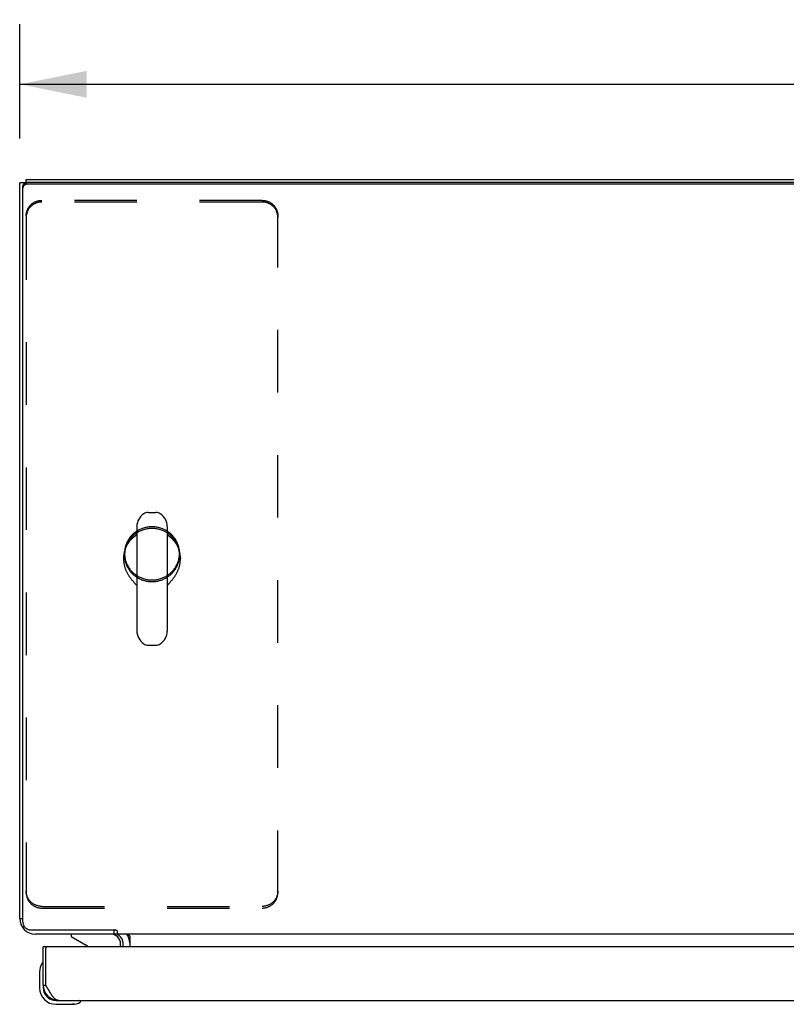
# Model space of a CAD drawing. Header units: inches. Extents: x 0 to 181, y 0 to 117.
# Tile 84 of 92: x 36 to 48, y 83 to 98. Entities that reach past the tile are written whole.
import ezdxf

# ---------------------------------------------------------------- set-up
doc = ezdxf.new("R2010")
doc.units = ezdxf.units.IN
doc.header["$LTSCALE"] = 9.946809
doc.header["$MEASUREMENT"] = 0
doc.linetypes.add('HIDDEN', pattern=[0.2, 0.1, -0.1])
doc.layers.get('0').update_dxf_attribs({"linetype": 'CONTINUOUS'})
for name, color, linetype in [('02___PRT_ALL_AXES', 7, 'CONTINUOUS'), ('DEFAULT_2', 8, 'HIDDEN'), ('DIMENSIONS', 7, 'CONTINUOUS')]:
    doc.layers.add(name, color=color, linetype=linetype)
doc.styles.get("Standard").update_dxf_attribs({"font": 'arial.ttf'})
doc.dimstyles.new('DIMSTYLE_1', dxfattribs={"dimtxt": 0.797872, "dimasz": 1.06383, "dimexe": 0.09, "dimexo": 0.07, "dimgap": 0.0375, "dimtad": 0, "dimtih": 1, "dimtoh": 1, "dimzin": 4, "dimdsep": 46, "dimtxsty": 'Standard', "dimblk": '_FILLED', "dimblk1": '_FILLED', "dimblk2": '_FILLED', "dimcen": 0.09, "dimazin": 1, "dimtfac": 1, "dimtofl": 0, "dimtmove": 0, "dimatfit": 3, "dimldrblk": '_FILLED', "dimfxl": 1, "dimtolj": 1, "dimtzin": 4, "dimarcsym": 0})

# ---------------------------------------------------------------- blocks, each defined once
blk = doc.blocks.new('_FILLED')
at = {"color": 0, "linetype": 'ByBlock'}
blk.add_solid([(0, 0), (-1, 0.2), (-1, -0.2)], dxfattribs=at)
blk = doc.blocks.new('*D9')
at = {"layer": 'DIMENSIONS', "color": 2, "linetype": 'Continuous'}
for p, q in [((35.755, 96.382), (35.755, 98.2)), ((83.755, 96.382), (83.755, 98.2)), ((35.755, 97.243), (57.962, 97.243)), ((83.755, 97.243), (61.548, 97.243))]:
    blk.add_line(p, q, dxfattribs=at)
at = {"layer": 'DIMENSIONS', "color": 2, "linetype": 'Continuous', "xscale": 1.0638297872, "yscale": 1.0638297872, "zscale": 1.0638297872, "rotation": 180}
blk.add_blockref('_FILLED', (35.755, 97.243), dxfattribs=at)
at = {"layer": 'DIMENSIONS', "color": 2, "linetype": 'Continuous', "xscale": 1.0638297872, "yscale": 1.0638297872, "zscale": 1.0638297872}
blk.add_blockref('_FILLED', (83.755, 97.243), dxfattribs=at)
at = {"layer": 'DIMENSIONS', "color": 2, "linetype": 'Continuous', "insert": (59.755, 97.642), "char_height": 0.7979, "width": 2.7881, "attachment_point": 2, "line_spacing_factor": 0.9}
blk.add_mtext('48.00', dxfattribs=at)

msp = doc.modelspace()

# ---------------------------------------------------------------- linework, layer by layer
at = {"color": 7, "linetype": 'Continuous'}
for p, q in [((35.859, 95.679), (35.859, 95.729)), ((35.851, 95.677), (35.755, 95.677)), ((35.807, 83.915), (35.807, 95.621)), ((83.643, 95.652), (35.867, 95.652)), ((37.795, 90.432), (37.922, 90.432)), ((37.617, 90.21), (37.617, 88.547)), ((38.1, 90.21), (38.1, 88.547)), ((37.407, 89.706), (37.407, 89.696)), ((38.311, 89.706), (38.311, 89.696)), ((38.1, 89.277), (38.109, 89.285)), ((37.795, 88.324), (37.922, 88.324)), ((35.755, 83.975), (35.807, 83.975)), ((35.8, 83.833), (35.826, 83.851)), ((35.932, 83.795), (37.27, 83.795)), ((37.254, 83.795), (37.254, 83.729)), ((37.307, 83.78), (37.307, 83.729)), ((36.572, 83.729), (36.572, 83.69)), ((36.572, 83.69), (36.81, 83.552)), ((82.202, 83.729), (37.307, 83.729)), ((37.505, 83.7), (37.505, 83.525)), ((36.192, 83.525), (36.13, 83.525)), ((37.359, 83.525), (37.359, 83.572)), ((36.116, 83.266), (36.116, 83.266)), ((36.07, 83.13), (36.07, 82.874)), ((36.13, 82.917), (36.13, 82.874)), ((36.13, 82.917), (36.172, 82.917)), ((36.333, 82.671), (36.376, 82.671)), ((36.333, 82.611), (36.589, 82.611)), ((36.627, 82.614), (36.589, 82.611)), ((36.718, 82.656), (36.722, 82.657)), ((36.722, 82.657), (36.723, 82.657))]:
    msp.add_line(p, q, dxfattribs=at)
at = {"color": 3, "linetype": 'Continuous'}
for p, q in [((35.859, 95.729), (83.651, 95.729)), ((83.643, 95.679), (35.867, 95.679)), ((35.755, 83.975), (35.755, 95.677)), ((37.258, 83.729), (36.001, 83.729)), ((36.13, 82.917), (36.13, 83.525)), ((36.172, 82.917), (36.172, 83.505)), ((58.755, 83.525), (36.192, 83.525)), ((37.401, 83.525), (37.401, 83.586)), ((36.178, 82.905), (36.172, 82.917)), ((36.188, 82.887), (36.178, 82.905)), ((36.194, 82.875), (36.188, 82.887)), ((36.2, 82.863), (36.194, 82.875)), ((36.207, 82.852), (36.2, 82.863)), ((36.376, 82.671), (58.571, 82.671))]:
    msp.add_line(p, q, dxfattribs=at)
for points in [[(35.807, 95.621), (35.807, 95.626), (35.807, 95.63), (35.808, 95.635), (35.81, 95.639), (35.811, 95.643), (35.813, 95.647), (35.815, 95.651), (35.818, 95.655), (35.821, 95.659), (35.824, 95.662), (35.828, 95.665), (35.831, 95.668), (35.835, 95.67), (35.839, 95.673), (35.844, 95.675), (35.848, 95.676), (35.853, 95.677), (35.857, 95.678), (35.862, 95.679), (35.867, 95.679)], [(36.376, 82.671), (36.373, 82.671), (36.37, 82.671), (36.367, 82.672), (36.363, 82.672), (36.36, 82.673), (36.357, 82.674), (36.354, 82.675), (36.351, 82.676), (36.347, 82.677), (36.344, 82.678), (36.341, 82.68), (36.338, 82.682), (36.335, 82.683), (36.331, 82.685), (36.328, 82.687), (36.325, 82.69), (36.322, 82.692), (36.319, 82.695), (36.315, 82.697), (36.312, 82.7), (36.309, 82.703), (36.306, 82.706), (36.303, 82.709), (36.299, 82.712), (36.296, 82.716), (36.293, 82.719), (36.29, 82.723), (36.287, 82.727), (36.283, 82.731), (36.28, 82.735), (36.277, 82.739), (36.274, 82.743), (36.271, 82.747), (36.267, 82.752), (36.264, 82.756), (36.261, 82.761), (36.258, 82.766), (36.255, 82.771), (36.251, 82.775), (36.248, 82.78), (36.245, 82.786), (36.242, 82.791), (36.239, 82.796), (36.236, 82.801), (36.232, 82.807), (36.229, 82.812), (36.226, 82.818), (36.223, 82.823), (36.22, 82.829), (36.216, 82.834), (36.213, 82.84), (36.21, 82.846), (36.207, 82.852)]]:
    msp.add_lwpolyline(points, dxfattribs=at)
at = {"color": 7, "linetype": 'Continuous'}
for points in [[(35.81, 95.612), (35.808, 95.608), (35.807, 95.603), (35.807, 95.599), (35.807, 95.594)], [(35.867, 95.652), (35.862, 95.652), (35.857, 95.651), (35.853, 95.65), (35.848, 95.649), (35.844, 95.648), (35.839, 95.646), (35.835, 95.643), (35.831, 95.641), (35.828, 95.638), (35.824, 95.635), (35.821, 95.632), (35.818, 95.628), (35.815, 95.624), (35.813, 95.62), (35.811, 95.616), (35.81, 95.612)], [(37.521, 89.997), (37.528, 90.006), (37.549, 90.028), (37.572, 90.048), (37.596, 90.067), (37.617, 90.081)], [(37.617, 90.076), (37.615, 90.075), (37.605, 90.068), (37.595, 90.062), (37.585, 90.055), (37.575, 90.047), (37.566, 90.04), (37.556, 90.032), (37.547, 90.024), (37.539, 90.015), (37.53, 90.007), (37.522, 89.998)], [(38.1, 90.081), (38.121, 90.067), (38.145, 90.048), (38.168, 90.028), (38.189, 90.006), (38.197, 89.997)], [(38.203, 89.989), (38.195, 89.998), (38.187, 90.007), (38.179, 90.015), (38.17, 90.024), (38.161, 90.032), (38.152, 90.04), (38.142, 90.047), (38.133, 90.055), (38.123, 90.062), (38.113, 90.068), (38.102, 90.075), (38.1, 90.076)], [(37.522, 89.998), (37.514, 89.989), (37.506, 89.98), (37.498, 89.971), (37.491, 89.961), (37.484, 89.951), (37.478, 89.941), (37.471, 89.931), (37.465, 89.921), (37.459, 89.911), (37.453, 89.9), (37.448, 89.889), (37.443, 89.879), (37.439, 89.868), (37.434, 89.857), (37.43, 89.845), (37.426, 89.834), (37.423, 89.823), (37.42, 89.811), (37.417, 89.8), (37.415, 89.788), (37.413, 89.776), (37.411, 89.765), (37.409, 89.753), (37.408, 89.741), (37.407, 89.729), (37.407, 89.717), (37.407, 89.706)], [(38.311, 89.706), (38.31, 89.717), (38.31, 89.729), (38.309, 89.741), (38.308, 89.753), (38.307, 89.765), (38.305, 89.776), (38.303, 89.788), (38.3, 89.8), (38.297, 89.811), (38.294, 89.823), (38.291, 89.834), (38.287, 89.845), (38.283, 89.857), (38.279, 89.868), (38.274, 89.879), (38.269, 89.889), (38.264, 89.9), (38.258, 89.911), (38.252, 89.921), (38.246, 89.931), (38.24, 89.941), (38.233, 89.951), (38.226, 89.961), (38.219, 89.971), (38.211, 89.98), (38.203, 89.989)], [(37.407, 89.696), (37.407, 89.686), (37.407, 89.675), (37.408, 89.664), (37.409, 89.653), (37.41, 89.642), (37.411, 89.631), (37.413, 89.62), (37.415, 89.609), (37.418, 89.598), (37.42, 89.587), (37.423, 89.576), (37.426, 89.565), (37.429, 89.554), (37.433, 89.544), (37.437, 89.533), (37.441, 89.523), (37.445, 89.512), (37.449, 89.502), (37.454, 89.492), (37.459, 89.482), (37.464, 89.472), (37.469, 89.462), (37.474, 89.453), (37.48, 89.443), (37.486, 89.434), (37.491, 89.425), (37.497, 89.416), (37.503, 89.407), (37.509, 89.399), (37.515, 89.391), (37.521, 89.382), (37.527, 89.374), (37.534, 89.367), (37.54, 89.359), (37.546, 89.352), (37.552, 89.345), (37.558, 89.338), (37.564, 89.331), (37.57, 89.324), (37.576, 89.318), (37.582, 89.312), (37.588, 89.306), (37.593, 89.301), (37.598, 89.295), (37.604, 89.29), (37.609, 89.285), (37.617, 89.277)], [(38.109, 89.285), (38.114, 89.29), (38.119, 89.295), (38.124, 89.301), (38.13, 89.306), (38.135, 89.312), (38.141, 89.318), (38.147, 89.324), (38.153, 89.331), (38.159, 89.338), (38.165, 89.345), (38.171, 89.352), (38.177, 89.359), (38.184, 89.367), (38.19, 89.374), (38.196, 89.382), (38.202, 89.391), (38.208, 89.399), (38.214, 89.408), (38.22, 89.416), (38.226, 89.425), (38.232, 89.434), (38.237, 89.443), (38.243, 89.453), (38.248, 89.462), (38.253, 89.472), (38.258, 89.482), (38.263, 89.492), (38.268, 89.502), (38.272, 89.512), (38.276, 89.523), (38.281, 89.533), (38.284, 89.544), (38.288, 89.554), (38.291, 89.565), (38.294, 89.576), (38.297, 89.587), (38.3, 89.598), (38.302, 89.609), (38.304, 89.62), (38.306, 89.631), (38.307, 89.642), (38.308, 89.653), (38.309, 89.664), (38.31, 89.675), (38.311, 89.686), (38.311, 89.696)], [(35.807, 83.915), (35.807, 83.907), (35.808, 83.898), (35.809, 83.89), (35.812, 83.881), (35.814, 83.873), (35.818, 83.865), (35.822, 83.857), (35.826, 83.85), (35.832, 83.843), (35.837, 83.836), (35.843, 83.83), (35.85, 83.824), (35.857, 83.819), (35.864, 83.814), (35.872, 83.809), (35.88, 83.805), (35.888, 83.802), (35.896, 83.799), (35.905, 83.797), (35.914, 83.796), (35.923, 83.795), (35.932, 83.795)], [(37.292, 83.786), (37.29, 83.786), (37.288, 83.786), (37.287, 83.787), (37.286, 83.787), (37.284, 83.787), (37.283, 83.788), (37.281, 83.788), (37.28, 83.789), (37.278, 83.79), (37.276, 83.79), (37.275, 83.791), (37.273, 83.792), (37.272, 83.794), (37.27, 83.795)], [(37.307, 83.78), (37.306, 83.781), (37.304, 83.782), (37.303, 83.783), (37.302, 83.784), (37.3, 83.784), (37.299, 83.785), (37.298, 83.785), (37.296, 83.785), (37.295, 83.786), (37.294, 83.786), (37.292, 83.786)], [(37.474, 83.727), (37.473, 83.727), (37.472, 83.728), (37.47, 83.729), (37.469, 83.729), (37.468, 83.729)], [(37.482, 83.717), (37.481, 83.719), (37.48, 83.721), (37.478, 83.722), (37.477, 83.724), (37.476, 83.725), (37.474, 83.727), (37.473, 83.727)], [(37.485, 83.713), (37.482, 83.717), (37.481, 83.719), (37.48, 83.721), (37.478, 83.722), (37.477, 83.724), (37.476, 83.725)], [(37.489, 83.707), (37.488, 83.709), (37.486, 83.711), (37.485, 83.713)], [(37.495, 83.702), (37.493, 83.703), (37.492, 83.704), (37.49, 83.706), (37.489, 83.707), (37.488, 83.709), (37.486, 83.711), (37.485, 83.713)], [(37.503, 83.7), (37.502, 83.7), (37.5, 83.7), (37.498, 83.7), (37.497, 83.701), (37.495, 83.702), (37.493, 83.703), (37.492, 83.704), (37.49, 83.706)], [(37.505, 83.7), (37.503, 83.7), (37.502, 83.7), (37.5, 83.7), (37.498, 83.7), (37.497, 83.701)], [(36.116, 83.266), (36.116, 83.264), (36.116, 83.263), (36.115, 83.259)], [(36.723, 82.657), (36.724, 82.658), (36.725, 82.658)]]:
    msp.add_lwpolyline(points, dxfattribs=at)
for centre, radius, start, end in [((37.859, 90.21), 0.241, 123.1848, 180), ((37.795, 90.307), 0.125, 90, 123.1848), ((37.922, 90.307), 0.125, 56.8152, 90), ((37.859, 90.21), 0.241, 0, 56.8152), ((37.859, 88.547), 0.241, 180, 236.8152), ((37.859, 88.547), 0.241, 303.1848, 360), ((37.795, 88.449), 0.125, 236.8152, 270), ((37.922, 88.449), 0.125, 270, 303.1848), ((37.202, 83.572), 0.157, 0, 90), ((37.258, 83.586), 0.246, 0, 35.3371), ((36.76, 83.465), 0.1, 36.5468, 59.908), ((36.32, 83.13), 0.25, 149.1101, 180), ((36.118, 83.251), 0.015, 96.3796, 149.1101), ((36.115, 83.251), 0.015, 0, 83.6204), ((36.333, 82.874), 0.263, 180, 270), ((36.333, 82.874), 0.203, 180, 270), ((36.589, 82.861), 0.25, 270, 300.8899), ((36.71, 82.656), 0.015, 6.3796, 90), ((36.71, 82.659), 0.015, 300.8899, 353.6204)]:
    msp.add_arc(centre, radius, start, end, dxfattribs=at)
at = {"color": 3, "linetype": 'Continuous'}
for centre, radius, start, end in [((36.001, 83.975), 0.246, 180, 270), ((37.258, 83.586), 0.142, 0, 90), ((36.192, 83.505), 0.02, 90, 180), ((36.376, 82.917), 0.246, 180, 270)]:
    msp.add_arc(centre, radius, start, end, dxfattribs=at)
at = {"layer": '02___PRT_ALL_AXES', "color": 8, "linetype": 'HIDDEN'}
for p, q in [((37.421, 89.783), (37.421, 89.756)), ((38.296, 89.783), (38.296, 89.756))]:
    msp.add_line(p, q, dxfattribs=at)
for points in [[(37.859, 90.205), (37.843, 90.205), (37.828, 90.204), (37.813, 90.203), (37.798, 90.201), (37.783, 90.199), (37.768, 90.196), (37.753, 90.193), (37.738, 90.189), (37.723, 90.185), (37.709, 90.18), (37.695, 90.175), (37.681, 90.169), (37.667, 90.163), (37.653, 90.156), (37.64, 90.149), (37.627, 90.141), (37.614, 90.133), (37.601, 90.125), (37.589, 90.116), (37.577, 90.106), (37.566, 90.097), (37.555, 90.087), (37.544, 90.076), (37.533, 90.066), (37.523, 90.054), (37.514, 90.043), (37.505, 90.031), (37.496, 90.019), (37.488, 90.007), (37.48, 89.994), (37.472, 89.981), (37.465, 89.968), (37.459, 89.955), (37.453, 89.941), (37.448, 89.927), (37.443, 89.913), (37.438, 89.899), (37.434, 89.885), (37.431, 89.871), (37.428, 89.856), (37.425, 89.842), (37.424, 89.827), (37.422, 89.812), (37.421, 89.798), (37.421, 89.783)], [(38.296, 89.783), (38.296, 89.798), (38.295, 89.812), (38.294, 89.827), (38.292, 89.842), (38.289, 89.856), (38.287, 89.871), (38.283, 89.885), (38.279, 89.899), (38.275, 89.913), (38.27, 89.927), (38.264, 89.941), (38.258, 89.955), (38.252, 89.968), (38.245, 89.981), (38.238, 89.994), (38.23, 90.007), (38.221, 90.019), (38.213, 90.031), (38.203, 90.043), (38.194, 90.054), (38.184, 90.066), (38.173, 90.076), (38.163, 90.087), (38.151, 90.097), (38.14, 90.106), (38.128, 90.116), (38.116, 90.125), (38.103, 90.133), (38.09, 90.141), (38.077, 90.149), (38.064, 90.156), (38.05, 90.163), (38.037, 90.169), (38.023, 90.175), (38.008, 90.18), (37.994, 90.185), (37.979, 90.189), (37.964, 90.193), (37.95, 90.196), (37.935, 90.199), (37.92, 90.201), (37.904, 90.203), (37.889, 90.204), (37.874, 90.205), (37.859, 90.205)], [(37.859, 90.178), (37.843, 90.178), (37.828, 90.177), (37.813, 90.176), (37.798, 90.174), (37.783, 90.172), (37.768, 90.169), (37.753, 90.166), (37.738, 90.162), (37.723, 90.158), (37.709, 90.153), (37.695, 90.148), (37.681, 90.142), (37.667, 90.136), (37.653, 90.129), (37.64, 90.122), (37.627, 90.114), (37.614, 90.106), (37.601, 90.098), (37.589, 90.089), (37.577, 90.08), (37.566, 90.07), (37.555, 90.06), (37.544, 90.049), (37.533, 90.039), (37.523, 90.027), (37.514, 90.016), (37.505, 90.004), (37.496, 89.992), (37.488, 89.98), (37.48, 89.967), (37.472, 89.954), (37.465, 89.941), (37.459, 89.928), (37.453, 89.914), (37.448, 89.9), (37.443, 89.886), (37.438, 89.872), (37.434, 89.858), (37.431, 89.844), (37.428, 89.829), (37.425, 89.815), (37.424, 89.8), (37.422, 89.785), (37.421, 89.771), (37.421, 89.756)], [(38.296, 89.756), (38.296, 89.771), (38.295, 89.785), (38.294, 89.8), (38.292, 89.815), (38.289, 89.829), (38.287, 89.844), (38.283, 89.858), (38.279, 89.872), (38.275, 89.886), (38.27, 89.9), (38.264, 89.914), (38.258, 89.928), (38.252, 89.941), (38.245, 89.954), (38.238, 89.967), (38.23, 89.98), (38.221, 89.992), (38.213, 90.004), (38.203, 90.016), (38.194, 90.027), (38.184, 90.039), (38.173, 90.049), (38.163, 90.06), (38.151, 90.07), (38.14, 90.08), (38.128, 90.089), (38.116, 90.098), (38.103, 90.106), (38.09, 90.114), (38.077, 90.122), (38.064, 90.129), (38.05, 90.136), (38.037, 90.142), (38.023, 90.148), (38.008, 90.153), (37.994, 90.158), (37.979, 90.162), (37.964, 90.166), (37.95, 90.169), (37.935, 90.172), (37.92, 90.174), (37.904, 90.176), (37.889, 90.177), (37.874, 90.178), (37.859, 90.178)], [(37.421, 89.783), (37.421, 89.768), (37.422, 89.753), (37.424, 89.739), (37.425, 89.724), (37.428, 89.709), (37.431, 89.695), (37.434, 89.681), (37.438, 89.666), (37.443, 89.652), (37.448, 89.638), (37.453, 89.624), (37.459, 89.611), (37.465, 89.598), (37.472, 89.584), (37.48, 89.571), (37.488, 89.559), (37.496, 89.546), (37.505, 89.534), (37.514, 89.523), (37.523, 89.511), (37.533, 89.5), (37.544, 89.489), (37.555, 89.479), (37.566, 89.469), (37.577, 89.459), (37.589, 89.45), (37.601, 89.441), (37.614, 89.432), (37.627, 89.424), (37.64, 89.417), (37.653, 89.41), (37.667, 89.403), (37.681, 89.397), (37.695, 89.391), (37.709, 89.386), (37.723, 89.381), (37.738, 89.377), (37.753, 89.373), (37.768, 89.369), (37.783, 89.367), (37.798, 89.364), (37.813, 89.362), (37.828, 89.361), (37.843, 89.36), (37.859, 89.36)], [(37.421, 89.756), (37.421, 89.741), (37.422, 89.726), (37.424, 89.712), (37.425, 89.697), (37.428, 89.682), (37.431, 89.668), (37.434, 89.654), (37.438, 89.639), (37.443, 89.625), (37.448, 89.611), (37.453, 89.598), (37.459, 89.584), (37.465, 89.571), (37.472, 89.557), (37.48, 89.545), (37.488, 89.532), (37.496, 89.52), (37.505, 89.507), (37.514, 89.496), (37.523, 89.484), (37.533, 89.473), (37.544, 89.462), (37.555, 89.452), (37.566, 89.442), (37.577, 89.432), (37.589, 89.423), (37.601, 89.414), (37.614, 89.406), (37.627, 89.397), (37.64, 89.39), (37.653, 89.383), (37.667, 89.376), (37.681, 89.37), (37.695, 89.364), (37.709, 89.359), (37.723, 89.354), (37.738, 89.35), (37.753, 89.346), (37.768, 89.342), (37.783, 89.34), (37.798, 89.337), (37.813, 89.336), (37.828, 89.334), (37.843, 89.334), (37.859, 89.333)], [(37.859, 89.36), (37.874, 89.36), (37.889, 89.361), (37.904, 89.362), (37.92, 89.364), (37.935, 89.367), (37.95, 89.369), (37.964, 89.373), (37.979, 89.377), (37.994, 89.381), (38.008, 89.386), (38.023, 89.391), (38.037, 89.397), (38.05, 89.403), (38.064, 89.41), (38.077, 89.417), (38.09, 89.424), (38.103, 89.432), (38.116, 89.441), (38.128, 89.45), (38.14, 89.459), (38.151, 89.469), (38.163, 89.479), (38.173, 89.489), (38.184, 89.5), (38.194, 89.511), (38.203, 89.523), (38.213, 89.534), (38.221, 89.546), (38.23, 89.559), (38.238, 89.571), (38.245, 89.584), (38.252, 89.598), (38.258, 89.611), (38.264, 89.624), (38.27, 89.638), (38.275, 89.652), (38.279, 89.666), (38.283, 89.681), (38.287, 89.695), (38.289, 89.709), (38.292, 89.724), (38.294, 89.739), (38.295, 89.753), (38.296, 89.768), (38.296, 89.783)], [(37.859, 89.333), (37.874, 89.334), (37.889, 89.334), (37.904, 89.336), (37.92, 89.337), (37.935, 89.34), (37.95, 89.342), (37.964, 89.346), (37.979, 89.35), (37.994, 89.354), (38.008, 89.359), (38.023, 89.364), (38.037, 89.37), (38.05, 89.376), (38.064, 89.383), (38.077, 89.39), (38.09, 89.397), (38.103, 89.406), (38.116, 89.414), (38.128, 89.423), (38.14, 89.432), (38.151, 89.442), (38.163, 89.452), (38.173, 89.462), (38.184, 89.473), (38.194, 89.484), (38.203, 89.496), (38.213, 89.507), (38.221, 89.52), (38.23, 89.532), (38.238, 89.545), (38.245, 89.557), (38.252, 89.571), (38.258, 89.584), (38.264, 89.598), (38.27, 89.611), (38.275, 89.625), (38.279, 89.639), (38.283, 89.654), (38.287, 89.668), (38.289, 89.682), (38.292, 89.697), (38.294, 89.712), (38.295, 89.726), (38.296, 89.741), (38.296, 89.756)]]:
    msp.add_lwpolyline(points, dxfattribs=at)
at = {"layer": 'DEFAULT_2', "color": 8, "linetype": 'HIDDEN'}
for p, q in [((39.609, 95.397), (36.109, 95.397)), ((39.609, 95.37), (36.109, 95.37)), ((35.859, 95.156), (35.859, 95.129)), ((35.859, 95.129), (35.859, 84.383)), ((39.859, 95.156), (39.859, 95.129)), ((39.859, 84.383), (39.859, 95.129)), ((36.109, 84.168), (39.609, 84.168)), ((36.109, 84.141), (39.609, 84.141))]:
    msp.add_line(p, q, dxfattribs=at)
for points in [[(35.859, 95.156), (35.859, 95.165), (35.859, 95.175), (35.86, 95.184), (35.862, 95.194), (35.863, 95.203), (35.866, 95.212), (35.868, 95.221), (35.871, 95.23), (35.874, 95.239), (35.878, 95.248), (35.882, 95.257), (35.886, 95.265), (35.89, 95.274), (35.895, 95.282), (35.901, 95.29), (35.906, 95.298), (35.912, 95.305), (35.919, 95.313), (35.925, 95.32), (35.932, 95.326), (35.939, 95.333), (35.946, 95.339), (35.954, 95.345), (35.962, 95.351), (35.97, 95.357), (35.978, 95.362), (35.986, 95.366), (35.995, 95.371), (36.004, 95.375), (36.013, 95.379), (36.022, 95.382), (36.031, 95.385), (36.041, 95.388), (36.05, 95.391), (36.06, 95.393), (36.07, 95.394), (36.079, 95.396), (36.089, 95.396), (36.099, 95.397), (36.109, 95.397)], [(36.109, 95.37), (36.099, 95.37), (36.089, 95.37), (36.079, 95.369), (36.07, 95.367), (36.06, 95.366), (36.05, 95.364), (36.041, 95.361), (36.031, 95.358), (36.022, 95.355), (36.013, 95.352), (36.004, 95.348), (35.995, 95.344), (35.986, 95.34), (35.978, 95.335), (35.97, 95.33), (35.962, 95.324), (35.954, 95.318), (35.946, 95.312), (35.939, 95.306), (35.932, 95.3), (35.925, 95.293), (35.919, 95.286), (35.912, 95.278), (35.906, 95.271), (35.901, 95.263), (35.895, 95.255), (35.89, 95.247), (35.886, 95.238), (35.882, 95.23), (35.878, 95.221), (35.874, 95.212), (35.871, 95.203), (35.868, 95.194), (35.866, 95.185), (35.863, 95.176), (35.862, 95.167), (35.86, 95.157), (35.859, 95.148), (35.859, 95.138), (35.859, 95.129)], [(39.609, 95.397), (39.618, 95.397), (39.628, 95.396), (39.638, 95.396), (39.648, 95.394), (39.657, 95.393), (39.667, 95.391), (39.676, 95.388), (39.686, 95.385), (39.695, 95.382), (39.704, 95.379), (39.713, 95.375), (39.722, 95.371), (39.731, 95.366), (39.739, 95.362), (39.748, 95.357), (39.756, 95.351), (39.763, 95.345), (39.771, 95.339), (39.778, 95.333), (39.785, 95.326), (39.792, 95.32), (39.799, 95.313), (39.805, 95.305), (39.811, 95.298), (39.816, 95.29), (39.822, 95.282), (39.827, 95.274), (39.831, 95.265), (39.836, 95.257), (39.84, 95.248), (39.843, 95.239), (39.846, 95.23), (39.849, 95.221), (39.852, 95.212), (39.854, 95.203), (39.856, 95.194), (39.857, 95.184), (39.858, 95.175), (39.858, 95.165), (39.859, 95.156)], [(39.859, 95.129), (39.858, 95.138), (39.858, 95.148), (39.857, 95.157), (39.856, 95.167), (39.854, 95.176), (39.852, 95.185), (39.849, 95.194), (39.846, 95.203), (39.843, 95.212), (39.84, 95.221), (39.836, 95.23), (39.831, 95.238), (39.827, 95.247), (39.822, 95.255), (39.816, 95.263), (39.811, 95.271), (39.805, 95.278), (39.799, 95.286), (39.792, 95.293), (39.785, 95.3), (39.778, 95.306), (39.771, 95.312), (39.763, 95.318), (39.756, 95.324), (39.748, 95.33), (39.739, 95.335), (39.731, 95.34), (39.722, 95.344), (39.713, 95.348), (39.704, 95.352), (39.695, 95.355), (39.686, 95.358), (39.676, 95.361), (39.667, 95.364), (39.657, 95.366), (39.648, 95.367), (39.638, 95.369), (39.628, 95.37), (39.618, 95.37), (39.609, 95.37)], [(36.109, 84.168), (36.099, 84.169), (36.089, 84.169), (36.079, 84.17), (36.07, 84.171), (36.06, 84.173), (36.05, 84.175), (36.041, 84.177), (36.031, 84.18), (36.022, 84.183), (36.013, 84.187), (36.004, 84.191), (35.995, 84.195), (35.986, 84.199), (35.978, 84.204), (35.97, 84.209), (35.962, 84.214), (35.954, 84.22), (35.946, 84.226), (35.939, 84.232), (35.932, 84.239), (35.925, 84.246), (35.919, 84.253), (35.912, 84.26), (35.906, 84.268), (35.901, 84.276), (35.895, 84.284), (35.89, 84.292), (35.886, 84.3), (35.882, 84.309), (35.878, 84.317), (35.874, 84.326), (35.871, 84.335), (35.868, 84.344), (35.866, 84.353), (35.863, 84.363), (35.862, 84.372), (35.86, 84.381), (35.859, 84.391), (35.859, 84.4), (35.859, 84.41)], [(39.859, 84.41), (39.858, 84.4), (39.858, 84.391), (39.857, 84.381), (39.856, 84.372), (39.854, 84.363), (39.852, 84.353), (39.849, 84.344), (39.846, 84.335), (39.843, 84.326), (39.84, 84.317), (39.836, 84.309), (39.831, 84.3), (39.827, 84.292), (39.822, 84.284), (39.816, 84.276), (39.811, 84.268), (39.805, 84.26), (39.799, 84.253), (39.792, 84.246), (39.785, 84.239), (39.778, 84.232), (39.771, 84.226), (39.763, 84.22), (39.756, 84.214), (39.748, 84.209), (39.739, 84.204), (39.731, 84.199), (39.722, 84.195), (39.713, 84.191), (39.704, 84.187), (39.695, 84.183), (39.686, 84.18), (39.676, 84.177), (39.667, 84.175), (39.657, 84.173), (39.648, 84.171), (39.638, 84.17), (39.628, 84.169), (39.618, 84.169), (39.609, 84.168)], [(35.859, 84.383), (35.859, 84.373), (35.859, 84.364), (35.86, 84.355), (35.862, 84.345), (35.863, 84.336), (35.866, 84.327), (35.868, 84.317), (35.871, 84.308), (35.874, 84.299), (35.878, 84.29), (35.882, 84.282), (35.886, 84.273), (35.89, 84.265), (35.895, 84.257), (35.901, 84.249), (35.906, 84.241), (35.912, 84.233), (35.919, 84.226), (35.925, 84.219), (35.932, 84.212), (35.939, 84.206), (35.946, 84.199), (35.954, 84.193), (35.962, 84.188), (35.97, 84.182), (35.978, 84.177), (35.986, 84.172), (35.995, 84.168), (36.004, 84.164), (36.013, 84.16), (36.022, 84.156), (36.031, 84.153), (36.041, 84.15), (36.05, 84.148), (36.06, 84.146), (36.07, 84.144), (36.079, 84.143), (36.089, 84.142), (36.099, 84.142), (36.109, 84.141)], [(39.609, 84.141), (39.618, 84.142), (39.628, 84.142), (39.638, 84.143), (39.648, 84.144), (39.657, 84.146), (39.667, 84.148), (39.676, 84.15), (39.686, 84.153), (39.695, 84.156), (39.704, 84.16), (39.713, 84.164), (39.722, 84.168), (39.731, 84.172), (39.739, 84.177), (39.748, 84.182), (39.756, 84.188), (39.763, 84.193), (39.771, 84.199), (39.778, 84.206), (39.785, 84.212), (39.792, 84.219), (39.799, 84.226), (39.805, 84.233), (39.811, 84.241), (39.816, 84.249), (39.822, 84.257), (39.827, 84.265), (39.831, 84.273), (39.836, 84.282), (39.84, 84.29), (39.843, 84.299), (39.846, 84.308), (39.849, 84.317), (39.852, 84.327), (39.854, 84.336), (39.856, 84.345), (39.857, 84.355), (39.858, 84.364), (39.858, 84.373), (39.859, 84.383)]]:
    msp.add_lwpolyline(points, dxfattribs=at)

# ---------------------------------------------------------------- dimensions: what is measured, and where the dimension line sits
at = {"layer": 'DIMENSIONS', "color": 2, "linetype": 'Continuous'}
dim = msp.add_linear_dim(base=(35.755, 97.243), p1=(83.755, 98.27), p2=(35.755, 98.27), angle=180, dimstyle='DIMSTYLE_1', dxfattribs=at)
dim.commit()
dim.dimension.update_dxf_attribs({"geometry": '*D9', "text_midpoint": (59.734, 97.238), "dimtype": 160})

doc.saveas('drawing.dxf')
